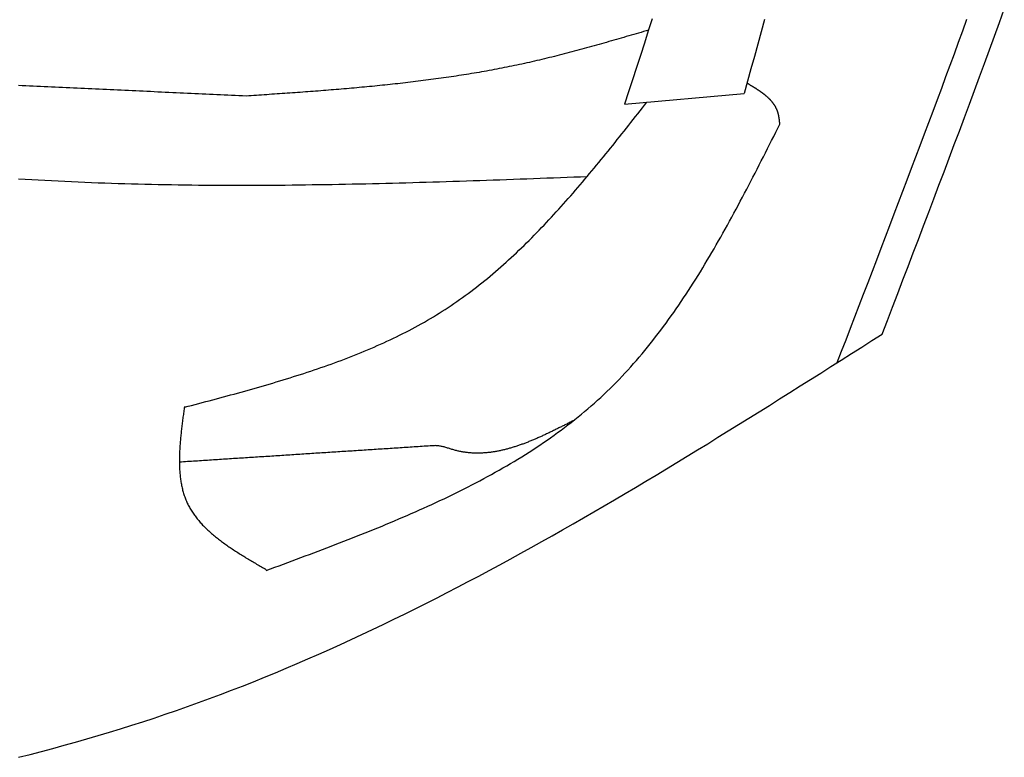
# Model space of a CAD drawing. Extents: x 715 to 7297, y 67 to 5910.
# Tile 77 of 90: x 5429 to 5723, y 3440 to 3660. Entities that reach past the tile are written whole.
import ezdxf

# ---------------------------------------------------------------- set-up
doc = ezdxf.new("R2010")
doc.units = 0
doc.layers.add('CAR', color=10, linetype='CONTINUOUS')

msp = doc.modelspace()

# ---------------------------------------------------------------- linework, layer by layer
at = {"layer": 'CAR'}
msp.add_line((5609.856, 3635.156), (5645.578, 3638.317), dxfattribs=at)
for points in [[(5686.74, 3566.55, 0), (5688.29, 3570.59, 0), (5689.83, 3574.62, 0), (5691.38, 3578.66, 0), (5692.92, 3582.69, 0), (5694.47, 3586.73, 0), (5696.01, 3590.77, 0), (5697.55, 3594.8, 0), (5699.09, 3598.84, 0), (5700.62, 3602.88, 0), (5702.16, 3606.91, 0), (5703.69, 3610.95, 0), (5705.21, 3614.99, 0), (5706.74, 3619.03, 0), (5708.26, 3623.07, 0), (5709.77, 3627.11, 0), (5711.28, 3631.16, 0), (5712.79, 3635.2, 0), (5714.29, 3639.24, 0), (5715.79, 3643.29, 0), (5717.28, 3647.34, 0), (5718.77, 3651.38, 0), (5720.24, 3655.43, 0), (5721.72, 3659.48, 0), (5723.18, 3663.53, 0)], [(5618.11, 3660.64, 0), (5616.93, 3657, 0), (5615.76, 3653.36, 0), (5614.58, 3649.72, 0), (5613.4, 3646.08, 0), (5612.22, 3642.44, 0), (5611.04, 3638.8, 0), (5609.86, 3635.16, 0)], [(5651.59, 3660.44, 0), (5650.59, 3656.75, 0), (5649.59, 3653.06, 0), (5648.59, 3649.38, 0), (5647.59, 3645.69, 0), (5646.58, 3642, 0), (5645.58, 3638.32, 0)], [(5673.32, 3558.03, 0), (5674.63, 3561.44, 0), (5675.95, 3564.85, 0), (5677.26, 3568.26, 0), (5678.57, 3571.68, 0), (5679.89, 3575.09, 0), (5681.2, 3578.5, 0), (5682.51, 3581.91, 0), (5683.82, 3585.32, 0), (5685.13, 3588.73, 0), (5686.43, 3592.14, 0), (5687.74, 3595.55, 0), (5689.04, 3598.96, 0), (5690.35, 3602.38, 0), (5691.64, 3605.79, 0), (5692.94, 3609.2, 0), (5694.24, 3612.62, 0), (5695.53, 3616.03, 0), (5696.82, 3619.45, 0), (5698.11, 3622.86, 0), (5699.39, 3626.28, 0), (5700.67, 3629.7, 0), (5701.95, 3633.11, 0), (5703.22, 3636.53, 0), (5704.49, 3639.95, 0), (5705.76, 3643.37, 0), (5707.02, 3646.79, 0), (5708.28, 3650.21, 0), (5709.54, 3653.63, 0), (5710.79, 3657.06, 0), (5712.03, 3660.48, 0)], [(5617.01, 3657.24, 0), (5616.27, 3657.02, 0), (5615.53, 3656.8, 0), (5614.8, 3656.59, 0), (5614.06, 3656.37, 0), (5613.32, 3656.16, 0), (5612.58, 3655.94, 0), (5611.84, 3655.73, 0), (5611.11, 3655.51, 0), (5610.37, 3655.3, 0), (5609.63, 3655.08, 0), (5608.89, 3654.87, 0), (5608.15, 3654.66, 0), (5607.42, 3654.44, 0), (5606.68, 3654.23, 0), (5605.94, 3654.02, 0), (5605.2, 3653.81, 0), (5604.46, 3653.6, 0), (5603.72, 3653.39, 0), (5602.98, 3653.18, 0), (5602.25, 3652.97, 0), (5601.51, 3652.76, 0), (5600.77, 3652.56, 0), (5600.03, 3652.35, 0), (5599.29, 3652.15, 0), (5598.55, 3651.94, 0), (5597.81, 3651.74, 0), (5597.07, 3651.54, 0), (5596.33, 3651.34, 0), (5595.59, 3651.14, 0), (5594.84, 3650.94, 0), (5594.1, 3650.75, 0), (5593.36, 3650.55, 0), (5592.62, 3650.36, 0), (5591.88, 3650.16, 0), (5591.14, 3649.97, 0), (5590.39, 3649.78, 0), (5589.65, 3649.59, 0), (5588.91, 3649.41, 0), (5588.16, 3649.22, 0), (5587.42, 3649.04, 0), (5586.68, 3648.85, 0), (5585.93, 3648.67, 0), (5585.19, 3648.5, 0), (5584.44, 3648.32, 0), (5583.7, 3648.14, 0), (5582.95, 3647.97, 0), (5582.2, 3647.8, 0), (5581.46, 3647.63, 0), (5580.71, 3647.46, 0), (5579.96, 3647.3, 0), (5579.22, 3647.13, 0), (5578.47, 3646.97, 0), (5577.72, 3646.81, 0), (5576.97, 3646.66, 0), (5576.22, 3646.5, 0), (5575.47, 3646.35, 0), (5574.72, 3646.2, 0), (5573.97, 3646.05, 0), (5573.22, 3645.9, 0), (5572.47, 3645.75, 0), (5571.72, 3645.61, 0), (5570.97, 3645.47, 0), (5570.21, 3645.33, 0), (5569.46, 3645.19, 0), (5568.71, 3645.05, 0), (5567.96, 3644.92, 0), (5567.2, 3644.78, 0), (5566.45, 3644.65, 0), (5565.69, 3644.52, 0), (5564.94, 3644.4, 0), (5564.18, 3644.27, 0), (5563.43, 3644.15, 0), (5562.67, 3644.02, 0), (5561.92, 3643.9, 0), (5561.16, 3643.78, 0), (5560.41, 3643.67, 0), (5559.65, 3643.55, 0), (5558.89, 3643.43, 0), (5558.13, 3643.32, 0), (5557.38, 3643.21, 0), (5556.62, 3643.1, 0), (5555.86, 3642.99, 0), (5555.1, 3642.88, 0), (5554.34, 3642.78, 0), (5553.59, 3642.67, 0), (5552.83, 3642.57, 0), (5552.07, 3642.47, 0), (5551.31, 3642.37, 0), (5550.55, 3642.27, 0), (5549.79, 3642.17, 0), (5549.03, 3642.08, 0), (5548.26, 3641.98, 0), (5547.5, 3641.89, 0), (5546.74, 3641.8, 0), (5545.98, 3641.7, 0), (5545.22, 3641.61, 0), (5544.46, 3641.53, 0), (5543.7, 3641.44, 0), (5542.93, 3641.35, 0), (5542.17, 3641.27, 0), (5541.41, 3641.18, 0), (5540.64, 3641.1, 0), (5539.88, 3641.02, 0), (5539.12, 3640.94, 0), (5538.35, 3640.86, 0), (5537.59, 3640.78, 0), (5536.83, 3640.7, 0), (5536.06, 3640.62, 0), (5535.3, 3640.55, 0), (5534.53, 3640.47, 0), (5533.77, 3640.4, 0), (5533, 3640.33, 0), (5532.24, 3640.25, 0), (5531.47, 3640.18, 0), (5530.71, 3640.11, 0), (5529.94, 3640.04, 0), (5529.18, 3639.97, 0), (5528.41, 3639.9, 0), (5527.64, 3639.84, 0), (5526.88, 3639.77, 0), (5526.11, 3639.71, 0), (5525.34, 3639.64, 0), (5524.58, 3639.58, 0), (5523.81, 3639.51, 0), (5523.04, 3639.45, 0), (5522.28, 3639.39, 0), (5521.51, 3639.33, 0), (5520.74, 3639.26, 0), (5519.97, 3639.2, 0), (5519.21, 3639.14, 0), (5518.44, 3639.08, 0), (5517.67, 3639.03, 0), (5516.9, 3638.97, 0), (5516.14, 3638.91, 0), (5515.37, 3638.85, 0), (5514.6, 3638.8, 0), (5513.83, 3638.74, 0), (5513.06, 3638.68, 0), (5512.3, 3638.63, 0), (5511.53, 3638.57, 0), (5510.76, 3638.52, 0), (5509.99, 3638.46, 0), (5509.22, 3638.41, 0), (5508.45, 3638.35, 0), (5507.68, 3638.3, 0), (5506.92, 3638.25, 0), (5506.15, 3638.19, 0), (5505.38, 3638.14, 0), (5504.61, 3638.09, 0), (5503.84, 3638.04, 0), (5503.07, 3637.98, 0), (5502.3, 3637.93, 0), (5501.53, 3637.88, 0), (5500.76, 3637.83, 0), (5500, 3637.78, 0), (5499.23, 3637.72, 0), (5498.46, 3637.67, 0), (5497.69, 3637.62, 0), (5496.92, 3637.57, 0)], [(5496.92, 3637.57, 0), (5495.82, 3637.62, 0), (5494.73, 3637.67, 0), (5493.63, 3637.72, 0), (5492.54, 3637.77, 0), (5491.44, 3637.82, 0), (5490.35, 3637.87, 0), (5489.25, 3637.92, 0), (5488.15, 3637.97, 0), (5487.06, 3638.02, 0), (5485.96, 3638.08, 0), (5484.87, 3638.13, 0), (5483.77, 3638.18, 0), (5482.68, 3638.23, 0), (5481.58, 3638.28, 0), (5480.48, 3638.33, 0), (5479.39, 3638.38, 0), (5478.29, 3638.43, 0), (5477.2, 3638.48, 0), (5476.1, 3638.53, 0), (5475.01, 3638.58, 0), (5473.91, 3638.63, 0), (5472.82, 3638.68, 0), (5471.72, 3638.73, 0), (5470.62, 3638.78, 0), (5469.53, 3638.83, 0), (5468.43, 3638.89, 0), (5467.34, 3638.94, 0), (5466.24, 3638.99, 0), (5465.15, 3639.04, 0), (5464.05, 3639.09, 0), (5462.96, 3639.14, 0), (5461.86, 3639.19, 0), (5460.76, 3639.24, 0), (5459.67, 3639.29, 0), (5458.57, 3639.34, 0), (5457.48, 3639.39, 0), (5456.38, 3639.44, 0), (5455.29, 3639.49, 0), (5454.19, 3639.54, 0), (5453.09, 3639.59, 0), (5452, 3639.64, 0), (5450.9, 3639.7, 0), (5449.81, 3639.75, 0), (5448.71, 3639.8, 0), (5447.62, 3639.85, 0), (5446.52, 3639.9, 0), (5445.43, 3639.95, 0), (5444.33, 3640, 0), (5443.23, 3640.05, 0), (5442.14, 3640.1, 0), (5441.04, 3640.15, 0), (5439.95, 3640.2, 0), (5438.85, 3640.25, 0), (5437.76, 3640.3, 0), (5436.66, 3640.35, 0), (5435.57, 3640.4, 0), (5434.47, 3640.45, 0), (5433.37, 3640.5, 0), (5432.28, 3640.56, 0), (5431.18, 3640.61, 0), (5430.09, 3640.66, 0), (5428.99, 3640.71, 0)], [(5656.21, 3629.2, 0), (5656.2, 3629.3, 0), (5656.18, 3629.4, 0), (5656.17, 3629.51, 0), (5656.16, 3629.61, 0), (5656.15, 3629.72, 0), (5656.14, 3629.82, 0), (5656.13, 3629.92, 0), (5656.11, 3630.03, 0), (5656.1, 3630.13, 0), (5656.09, 3630.24, 0), (5656.08, 3630.34, 0), (5656.06, 3630.44, 0), (5656.05, 3630.54, 0), (5656.03, 3630.65, 0), (5656.02, 3630.75, 0), (5656, 3630.85, 0), (5655.99, 3630.95, 0), (5655.97, 3631.06, 0), (5655.96, 3631.16, 0), (5655.94, 3631.26, 0), (5655.92, 3631.36, 0), (5655.91, 3631.46, 0), (5655.89, 3631.56, 0), (5655.87, 3631.66, 0), (5655.85, 3631.76, 0), (5655.83, 3631.86, 0), (5655.81, 3631.96, 0), (5655.78, 3632.06, 0), (5655.76, 3632.15, 0), (5655.74, 3632.25, 0), (5655.71, 3632.35, 0), (5655.69, 3632.45, 0), (5655.66, 3632.54, 0), (5655.63, 3632.64, 0), (5655.6, 3632.73, 0), (5655.57, 3632.83, 0), (5655.54, 3632.92, 0), (5655.51, 3633.01, 0), (5655.48, 3633.11, 0), (5655.45, 3633.2, 0), (5655.41, 3633.29, 0), (5655.37, 3633.38, 0), (5655.34, 3633.47, 0), (5655.3, 3633.56, 0), (5655.26, 3633.65, 0), (5655.22, 3633.74, 0), (5655.18, 3633.83, 0), (5655.14, 3633.91, 0), (5655.1, 3634, 0), (5655.05, 3634.09, 0), (5655.01, 3634.17, 0), (5654.96, 3634.26, 0), (5654.92, 3634.34, 0), (5654.87, 3634.43, 0), (5654.82, 3634.51, 0), (5654.77, 3634.6, 0), (5654.72, 3634.68, 0), (5654.67, 3634.76, 0), (5654.62, 3634.84, 0), (5654.56, 3634.92, 0), (5654.51, 3635, 0), (5654.45, 3635.09, 0), (5654.4, 3635.17, 0), (5654.34, 3635.25, 0), (5654.29, 3635.32, 0), (5654.23, 3635.4, 0), (5654.17, 3635.48, 0), (5654.11, 3635.56, 0), (5654.05, 3635.64, 0), (5653.99, 3635.71, 0), (5653.92, 3635.79, 0), (5653.86, 3635.87, 0), (5653.8, 3635.94, 0), (5653.73, 3636.02, 0), (5653.67, 3636.09, 0), (5653.6, 3636.17, 0), (5653.54, 3636.24, 0), (5653.47, 3636.31, 0), (5653.4, 3636.39, 0), (5653.33, 3636.46, 0), (5653.26, 3636.53, 0), (5653.19, 3636.6, 0), (5653.12, 3636.68, 0), (5653.05, 3636.75, 0), (5652.98, 3636.82, 0), (5652.9, 3636.89, 0), (5652.83, 3636.96, 0), (5652.76, 3637.03, 0), (5652.68, 3637.1, 0), (5652.61, 3637.17, 0), (5652.53, 3637.24, 0), (5652.45, 3637.31, 0), (5652.38, 3637.37, 0), (5652.3, 3637.44, 0), (5652.22, 3637.51, 0), (5652.14, 3637.58, 0), (5652.06, 3637.64, 0), (5651.98, 3637.71, 0), (5651.9, 3637.78, 0), (5651.82, 3637.84, 0), (5651.74, 3637.91, 0), (5651.66, 3637.97, 0), (5651.57, 3638.04, 0), (5651.49, 3638.1, 0), (5651.41, 3638.17, 0), (5651.32, 3638.23, 0), (5651.24, 3638.3, 0), (5651.15, 3638.36, 0), (5651.07, 3638.43, 0), (5650.98, 3638.49, 0), (5650.9, 3638.55, 0), (5650.81, 3638.62, 0), (5650.72, 3638.68, 0), (5650.64, 3638.74, 0), (5650.55, 3638.8, 0), (5650.46, 3638.87, 0), (5650.37, 3638.93, 0), (5650.28, 3638.99, 0), (5650.19, 3639.05, 0), (5650.1, 3639.11, 0), (5650.01, 3639.17, 0), (5649.92, 3639.23, 0), (5649.83, 3639.29, 0), (5649.74, 3639.36, 0), (5649.65, 3639.42, 0), (5649.56, 3639.48, 0), (5649.46, 3639.54, 0), (5649.37, 3639.6, 0), (5649.28, 3639.66, 0), (5649.19, 3639.72, 0), (5649.09, 3639.78, 0), (5649, 3639.83, 0), (5648.91, 3639.89, 0), (5648.81, 3639.95, 0), (5648.72, 3640.01, 0), (5648.63, 3640.07, 0), (5648.53, 3640.13, 0), (5648.44, 3640.19, 0), (5648.34, 3640.25, 0), (5648.25, 3640.31, 0), (5648.15, 3640.36, 0), (5648.06, 3640.42, 0), (5647.96, 3640.48, 0), (5647.86, 3640.54, 0), (5647.77, 3640.6, 0), (5647.67, 3640.66, 0), (5647.58, 3640.71, 0), (5647.48, 3640.77, 0), (5647.39, 3640.83, 0), (5647.29, 3640.89, 0), (5647.19, 3640.94, 0), (5647.1, 3641, 0), (5647, 3641.06, 0), (5646.9, 3641.12, 0), (5646.81, 3641.18, 0), (5646.71, 3641.23, 0), (5646.61, 3641.29, 0), (5646.52, 3641.35, 0), (5646.42, 3641.41, 0)], [(5478.53, 3544.7, 0), (5479.59, 3544.98, 0), (5480.65, 3545.26, 0), (5481.71, 3545.54, 0), (5482.77, 3545.82, 0), (5483.83, 3546.1, 0), (5484.89, 3546.38, 0), (5485.95, 3546.66, 0), (5487, 3546.94, 0), (5488.06, 3547.22, 0), (5489.12, 3547.51, 0), (5490.18, 3547.79, 0), (5491.23, 3548.08, 0), (5492.29, 3548.37, 0), (5493.34, 3548.65, 0), (5494.39, 3548.94, 0), (5495.45, 3549.23, 0), (5496.5, 3549.53, 0), (5497.55, 3549.82, 0), (5498.6, 3550.11, 0), (5499.65, 3550.41, 0), (5500.69, 3550.71, 0), (5501.74, 3551.01, 0), (5502.78, 3551.32, 0), (5503.83, 3551.62, 0), (5504.87, 3551.93, 0), (5505.91, 3552.24, 0), (5506.94, 3552.55, 0), (5507.98, 3552.87, 0), (5509.02, 3553.18, 0), (5510.05, 3553.5, 0), (5511.08, 3553.83, 0), (5512.11, 3554.15, 0), (5513.14, 3554.48, 0), (5514.16, 3554.81, 0), (5515.19, 3555.15, 0), (5516.21, 3555.49, 0), (5517.23, 3555.83, 0), (5518.24, 3556.17, 0), (5519.26, 3556.52, 0), (5520.27, 3556.88, 0), (5521.28, 3557.23, 0), (5522.29, 3557.59, 0), (5523.29, 3557.96, 0), (5524.29, 3558.32, 0), (5525.29, 3558.7, 0), (5526.29, 3559.07, 0), (5527.28, 3559.45, 0), (5528.27, 3559.84, 0), (5529.26, 3560.23, 0), (5530.24, 3560.62, 0), (5531.22, 3561.02, 0), (5532.2, 3561.43, 0), (5533.18, 3561.84, 0), (5534.15, 3562.25, 0), (5535.12, 3562.67, 0), (5536.08, 3563.09, 0), (5537.05, 3563.52, 0), (5538, 3563.96, 0), (5538.96, 3564.4, 0), (5539.91, 3564.84, 0), (5540.86, 3565.29, 0), (5541.8, 3565.75, 0), (5542.74, 3566.21, 0), (5543.68, 3566.68, 0), (5544.61, 3567.15, 0), (5545.54, 3567.64, 0), (5546.46, 3568.12, 0), (5547.38, 3568.62, 0), (5548.3, 3569.11, 0), (5549.21, 3569.62, 0), (5550.12, 3570.13, 0), (5551.02, 3570.65, 0), (5551.92, 3571.18, 0), (5552.81, 3571.71, 0), (5553.7, 3572.25, 0), (5554.58, 3572.8, 0), (5555.46, 3573.35, 0), (5556.34, 3573.91, 0), (5557.21, 3574.48, 0), (5558.08, 3575.06, 0), (5558.94, 3575.64, 0), (5559.79, 3576.23, 0), (5560.65, 3576.83, 0), (5561.49, 3577.43, 0), (5562.34, 3578.04, 0), (5563.18, 3578.66, 0), (5564.01, 3579.28, 0), (5564.84, 3579.91, 0), (5565.67, 3580.55, 0), (5566.49, 3581.19, 0), (5567.3, 3581.84, 0), (5568.12, 3582.5, 0), (5568.93, 3583.16, 0), (5569.73, 3583.83, 0), (5570.53, 3584.5, 0), (5571.33, 3585.18, 0), (5572.13, 3585.87, 0), (5572.92, 3586.56, 0), (5573.7, 3587.26, 0), (5574.49, 3587.96, 0), (5575.27, 3588.66, 0), (5576.04, 3589.38, 0), (5576.82, 3590.1, 0), (5577.59, 3590.82, 0), (5578.35, 3591.55, 0), (5579.11, 3592.28, 0), (5579.87, 3593.02, 0), (5580.63, 3593.76, 0), (5581.39, 3594.51, 0), (5582.14, 3595.26, 0), (5582.88, 3596.01, 0), (5583.63, 3596.77, 0), (5584.37, 3597.54, 0), (5585.11, 3598.31, 0), (5585.85, 3599.08, 0), (5586.58, 3599.86, 0), (5587.31, 3600.64, 0), (5588.04, 3601.42, 0), (5588.77, 3602.21, 0), (5589.49, 3603, 0), (5590.22, 3603.8, 0), (5590.94, 3604.59, 0), (5591.65, 3605.4, 0), (5592.37, 3606.2, 0), (5593.08, 3607.01, 0), (5593.8, 3607.82, 0), (5594.5, 3608.64, 0), (5595.21, 3609.45, 0), (5595.92, 3610.28, 0), (5596.62, 3611.1, 0), (5597.32, 3611.92, 0), (5598.02, 3612.75, 0), (5598.72, 3613.58, 0), (5599.42, 3614.42, 0), (5600.12, 3615.25, 0), (5600.81, 3616.09, 0), (5601.5, 3616.93, 0), (5602.2, 3617.77, 0), (5602.89, 3618.61, 0), (5603.58, 3619.46, 0), (5604.26, 3620.31, 0), (5604.95, 3621.16, 0), (5605.64, 3622.01, 0), (5606.32, 3622.86, 0), (5607.01, 3623.71, 0), (5607.69, 3624.56, 0), (5608.37, 3625.42, 0), (5609.06, 3626.28, 0), (5609.74, 3627.13, 0), (5610.42, 3627.99, 0), (5611.1, 3628.85, 0), (5611.78, 3629.71, 0), (5612.46, 3630.57, 0), (5613.14, 3631.43, 0), (5613.81, 3632.3, 0), (5614.49, 3633.16, 0), (5615.17, 3634.02, 0), (5615.85, 3634.88, 0), (5616.53, 3635.75, 0)], [(5502.93, 3495.98, 0), (5504.22, 3496.46, 0), (5505.51, 3496.94, 0), (5506.8, 3497.42, 0), (5508.1, 3497.9, 0), (5509.39, 3498.38, 0), (5510.68, 3498.86, 0), (5511.97, 3499.34, 0), (5513.26, 3499.82, 0), (5514.55, 3500.31, 0), (5515.83, 3500.79, 0), (5517.12, 3501.27, 0), (5518.41, 3501.76, 0), (5519.69, 3502.25, 0), (5520.97, 3502.73, 0), (5522.26, 3503.22, 0), (5523.54, 3503.72, 0), (5524.82, 3504.21, 0), (5526.09, 3504.7, 0), (5527.37, 3505.2, 0), (5528.64, 3505.7, 0), (5529.91, 3506.2, 0), (5531.18, 3506.71, 0), (5532.45, 3507.21, 0), (5533.72, 3507.72, 0), (5534.98, 3508.23, 0), (5536.24, 3508.74, 0), (5537.5, 3509.26, 0), (5538.75, 3509.78, 0), (5540, 3510.3, 0), (5541.25, 3510.83, 0), (5542.5, 3511.36, 0), (5543.74, 3511.89, 0), (5544.98, 3512.42, 0), (5546.22, 3512.96, 0), (5547.46, 3513.5, 0), (5548.69, 3514.05, 0), (5549.91, 3514.6, 0), (5551.14, 3515.15, 0), (5552.36, 3515.71, 0), (5553.57, 3516.27, 0), (5554.78, 3516.84, 0), (5555.99, 3517.41, 0), (5557.2, 3517.99, 0), (5558.4, 3518.57, 0), (5559.59, 3519.15, 0), (5560.78, 3519.74, 0), (5561.97, 3520.34, 0), (5563.15, 3520.94, 0), (5564.33, 3521.54, 0), (5565.5, 3522.15, 0), (5566.67, 3522.77, 0), (5567.83, 3523.39, 0), (5568.99, 3524.01, 0), (5570.14, 3524.65, 0), (5571.28, 3525.28, 0), (5572.43, 3525.93, 0), (5573.56, 3526.58, 0), (5574.69, 3527.23, 0), (5575.82, 3527.89, 0), (5576.94, 3528.56, 0), (5578.05, 3529.24, 0), (5579.16, 3529.92, 0), (5580.26, 3530.61, 0), (5581.35, 3531.3, 0), (5582.44, 3532, 0), (5583.52, 3532.71, 0), (5584.6, 3533.43, 0), (5585.67, 3534.15, 0), (5586.73, 3534.88, 0), (5587.78, 3535.62, 0), (5588.83, 3536.36, 0), (5589.87, 3537.12, 0), (5590.91, 3537.88, 0), (5591.94, 3538.64, 0), (5592.96, 3539.42, 0), (5593.97, 3540.2, 0), (5594.98, 3541, 0), (5595.97, 3541.8, 0), (5596.97, 3542.61, 0), (5597.95, 3543.42, 0), (5598.92, 3544.25, 0), (5599.89, 3545.08, 0), (5600.85, 3545.93, 0), (5601.8, 3546.78, 0), (5602.74, 3547.64, 0), (5603.68, 3548.51, 0), (5604.6, 3549.39, 0), (5605.52, 3550.28, 0), (5606.43, 3551.18, 0), (5607.33, 3552.09, 0), (5608.22, 3553, 0), (5609.11, 3553.93, 0), (5609.98, 3554.86, 0), (5610.85, 3555.8, 0), (5611.71, 3556.75, 0), (5612.56, 3557.71, 0), (5613.41, 3558.68, 0), (5614.25, 3559.65, 0), (5615.08, 3560.64, 0), (5615.9, 3561.63, 0), (5616.72, 3562.63, 0), (5617.53, 3563.63, 0), (5618.34, 3564.65, 0), (5619.13, 3565.67, 0), (5619.92, 3566.69, 0), (5620.71, 3567.73, 0), (5621.48, 3568.77, 0), (5622.26, 3569.82, 0), (5623.02, 3570.87, 0), (5623.78, 3571.94, 0), (5624.53, 3573, 0), (5625.28, 3574.08, 0), (5626.02, 3575.16, 0), (5626.76, 3576.24, 0), (5627.49, 3577.34, 0), (5628.22, 3578.43, 0), (5628.94, 3579.54, 0), (5629.66, 3580.65, 0), (5630.37, 3581.76, 0), (5631.08, 3582.88, 0), (5631.78, 3584, 0), (5632.48, 3585.13, 0), (5633.17, 3586.27, 0), (5633.86, 3587.41, 0), (5634.54, 3588.55, 0), (5635.22, 3589.7, 0), (5635.9, 3590.85, 0), (5636.57, 3592.01, 0), (5637.24, 3593.17, 0), (5637.91, 3594.33, 0), (5638.57, 3595.5, 0), (5639.23, 3596.67, 0), (5639.89, 3597.84, 0), (5640.54, 3599.02, 0), (5641.19, 3600.2, 0), (5641.84, 3601.39, 0), (5642.48, 3602.58, 0), (5643.12, 3603.77, 0), (5643.76, 3604.96, 0), (5644.4, 3606.16, 0), (5645.03, 3607.35, 0), (5645.67, 3608.55, 0), (5646.3, 3609.76, 0), (5646.93, 3610.96, 0), (5647.55, 3612.17, 0), (5648.18, 3613.38, 0), (5648.8, 3614.59, 0), (5649.42, 3615.8, 0), (5650.04, 3617.01, 0), (5650.66, 3618.23, 0), (5651.28, 3619.44, 0), (5651.9, 3620.66, 0), (5652.52, 3621.88, 0), (5653.13, 3623.1, 0), (5653.75, 3624.32, 0), (5654.36, 3625.53, 0), (5654.98, 3626.75, 0), (5655.59, 3627.98, 0), (5656.21, 3629.2, 0)], [(5428.97, 3612.91, 0), (5430.95, 3612.79, 0), (5432.94, 3612.67, 0), (5434.92, 3612.55, 0), (5436.9, 3612.44, 0), (5438.89, 3612.33, 0), (5440.88, 3612.23, 0), (5442.86, 3612.13, 0), (5444.85, 3612.04, 0), (5446.83, 3611.95, 0), (5448.82, 3611.86, 0), (5450.81, 3611.78, 0), (5452.8, 3611.71, 0), (5454.79, 3611.64, 0), (5456.78, 3611.57, 0), (5458.76, 3611.5, 0), (5460.75, 3611.44, 0), (5462.75, 3611.39, 0), (5464.74, 3611.33, 0), (5466.73, 3611.29, 0), (5468.72, 3611.24, 0), (5470.71, 3611.2, 0), (5472.7, 3611.16, 0), (5474.7, 3611.13, 0), (5476.69, 3611.1, 0), (5478.68, 3611.07, 0), (5480.68, 3611.04, 0), (5482.67, 3611.02, 0), (5484.66, 3611.01, 0), (5486.66, 3610.99, 0), (5488.65, 3610.98, 0), (5490.65, 3610.97, 0), (5492.64, 3610.97, 0), (5494.64, 3610.97, 0), (5496.64, 3610.97, 0), (5498.63, 3610.97, 0), (5500.63, 3610.98, 0), (5502.63, 3610.99, 0), (5504.63, 3611, 0), (5506.62, 3611.01, 0), (5508.62, 3611.03, 0), (5510.62, 3611.05, 0), (5512.62, 3611.07, 0), (5514.62, 3611.1, 0), (5516.62, 3611.13, 0), (5518.62, 3611.16, 0), (5520.62, 3611.19, 0), (5522.62, 3611.22, 0), (5524.62, 3611.26, 0), (5526.62, 3611.3, 0), (5528.62, 3611.34, 0), (5530.62, 3611.38, 0), (5532.62, 3611.42, 0), (5534.62, 3611.47, 0), (5536.62, 3611.52, 0), (5538.62, 3611.56, 0), (5540.62, 3611.62, 0), (5542.63, 3611.67, 0), (5544.63, 3611.72, 0), (5546.63, 3611.78, 0), (5548.63, 3611.84, 0), (5550.63, 3611.89, 0), (5552.64, 3611.96, 0), (5554.64, 3612.02, 0), (5556.64, 3612.08, 0), (5558.65, 3612.14, 0), (5560.65, 3612.21, 0), (5562.65, 3612.27, 0), (5564.65, 3612.34, 0), (5566.66, 3612.41, 0), (5568.66, 3612.48, 0), (5570.67, 3612.55, 0), (5572.67, 3612.62, 0), (5574.67, 3612.69, 0), (5576.68, 3612.76, 0), (5578.68, 3612.83, 0), (5580.68, 3612.91, 0), (5582.69, 3612.98, 0), (5584.69, 3613.05, 0), (5586.7, 3613.13, 0), (5588.7, 3613.2, 0), (5590.7, 3613.28, 0), (5592.71, 3613.35, 0), (5594.71, 3613.43, 0), (5596.72, 3613.51, 0), (5598.72, 3613.58, 0)], [(5429.04, 3440.23, 0), (5432.44, 3441.09, 0), (5435.84, 3441.98, 0), (5439.24, 3442.88, 0), (5442.62, 3443.81, 0), (5446, 3444.75, 0), (5449.38, 3445.72, 0), (5452.74, 3446.7, 0), (5456.11, 3447.71, 0), (5459.46, 3448.74, 0), (5462.81, 3449.78, 0), (5466.15, 3450.86, 0), (5469.48, 3451.95, 0), (5472.8, 3453.06, 0), (5476.12, 3454.2, 0), (5479.43, 3455.36, 0), (5482.74, 3456.54, 0), (5486.03, 3457.75, 0), (5489.32, 3458.98, 0), (5492.6, 3460.23, 0), (5495.88, 3461.5, 0), (5499.15, 3462.79, 0), (5502.41, 3464.11, 0), (5505.66, 3465.44, 0), (5508.91, 3466.8, 0), (5512.15, 3468.18, 0), (5515.38, 3469.57, 0), (5518.61, 3470.99, 0), (5521.83, 3472.42, 0), (5525.05, 3473.88, 0), (5528.26, 3475.35, 0), (5531.46, 3476.84, 0), (5534.66, 3478.35, 0), (5537.85, 3479.87, 0), (5541.04, 3481.42, 0), (5544.22, 3482.98, 0), (5547.4, 3484.55, 0), (5550.57, 3486.14, 0), (5553.73, 3487.75, 0), (5556.9, 3489.37, 0), (5560.05, 3491.01, 0), (5563.2, 3492.66, 0), (5566.35, 3494.32, 0), (5569.49, 3496, 0), (5572.63, 3497.7, 0), (5575.77, 3499.4, 0), (5578.9, 3501.12, 0), (5582.02, 3502.85, 0), (5585.15, 3504.6, 0), (5588.26, 3506.35, 0), (5591.38, 3508.12, 0), (5594.49, 3509.89, 0), (5597.6, 3511.68, 0), (5600.7, 3513.48, 0), (5603.8, 3515.29, 0), (5606.9, 3517.1, 0), (5610, 3518.93, 0), (5613.09, 3520.77, 0), (5616.18, 3522.61, 0), (5619.27, 3524.46, 0), (5622.35, 3526.32, 0), (5625.43, 3528.19, 0), (5628.51, 3530.06, 0), (5631.59, 3531.95, 0), (5634.66, 3533.83, 0), (5637.74, 3535.73, 0), (5640.81, 3537.63, 0), (5643.88, 3539.53, 0), (5646.95, 3541.44, 0), (5650.01, 3543.35, 0), (5653.08, 3545.27, 0), (5656.14, 3547.19, 0), (5659.21, 3549.12, 0), (5662.27, 3551.05, 0), (5665.33, 3552.98, 0), (5668.39, 3554.91, 0), (5671.45, 3556.85, 0), (5674.51, 3558.79, 0), (5677.57, 3560.73, 0), (5680.63, 3562.67, 0), (5683.68, 3564.61, 0), (5686.74, 3566.55, 0)], [(5478.53, 3544.97, 0), (5478.48, 3544.56, 0), (5478.42, 3544.15, 0), (5478.36, 3543.75, 0), (5478.31, 3543.34, 0), (5478.25, 3542.93, 0), (5478.2, 3542.53, 0), (5478.14, 3542.12, 0), (5478.09, 3541.71, 0), (5478.03, 3541.31, 0), (5477.98, 3540.9, 0), (5477.93, 3540.49, 0), (5477.88, 3540.09, 0), (5477.83, 3539.68, 0), (5477.78, 3539.28, 0), (5477.73, 3538.88, 0), (5477.68, 3538.47, 0), (5477.63, 3538.07, 0), (5477.59, 3537.67, 0), (5477.54, 3537.27, 0), (5477.5, 3536.87, 0), (5477.46, 3536.47, 0), (5477.42, 3536.07, 0), (5477.38, 3535.67, 0), (5477.34, 3535.27, 0), (5477.31, 3534.87, 0), (5477.27, 3534.47, 0), (5477.24, 3534.08, 0), (5477.21, 3533.68, 0), (5477.18, 3533.29, 0), (5477.15, 3532.9, 0), (5477.13, 3532.5, 0), (5477.11, 3532.11, 0), (5477.09, 3531.72, 0), (5477.07, 3531.33, 0), (5477.05, 3530.95, 0), (5477.04, 3530.56, 0), (5477.03, 3530.17, 0), (5477.02, 3529.79, 0), (5477.01, 3529.41, 0), (5477.01, 3529.03, 0), (5477.01, 3528.64, 0), (5477.01, 3528.27, 0), (5477.02, 3527.89, 0), (5477.03, 3527.51, 0), (5477.04, 3527.14, 0), (5477.05, 3526.76, 0), (5477.07, 3526.39, 0), (5477.09, 3526.02, 0), (5477.11, 3525.65, 0), (5477.14, 3525.29, 0), (5477.17, 3524.92, 0), (5477.2, 3524.56, 0), (5477.24, 3524.19, 0), (5477.28, 3523.83, 0), (5477.33, 3523.47, 0), (5477.38, 3523.12, 0), (5477.43, 3522.76, 0), (5477.48, 3522.41, 0), (5477.54, 3522.06, 0), (5477.61, 3521.71, 0), (5477.68, 3521.36, 0), (5477.75, 3521.02, 0), (5477.83, 3520.67, 0), (5477.91, 3520.33, 0), (5477.99, 3519.99, 0), (5478.08, 3519.65, 0), (5478.18, 3519.32, 0), (5478.27, 3518.99, 0), (5478.38, 3518.66, 0), (5478.49, 3518.33, 0), (5478.6, 3518, 0), (5478.72, 3517.68, 0), (5478.84, 3517.36, 0), (5478.97, 3517.04, 0), (5479.1, 3516.72, 0), (5479.24, 3516.41, 0), (5479.38, 3516.1, 0), (5479.53, 3515.79, 0), (5479.68, 3515.48, 0), (5479.84, 3515.18, 0), (5480, 3514.87, 0), (5480.17, 3514.57, 0), (5480.34, 3514.28, 0), (5480.52, 3513.98, 0), (5480.7, 3513.69, 0), (5480.89, 3513.4, 0), (5481.08, 3513.11, 0), (5481.28, 3512.83, 0), (5481.48, 3512.54, 0), (5481.68, 3512.26, 0), (5481.89, 3511.98, 0), (5482.11, 3511.7, 0), (5482.32, 3511.43, 0), (5482.55, 3511.16, 0), (5482.77, 3510.89, 0), (5483, 3510.62, 0), (5483.24, 3510.35, 0), (5483.48, 3510.08, 0), (5483.72, 3509.82, 0), (5483.96, 3509.56, 0), (5484.21, 3509.3, 0), (5484.47, 3509.04, 0), (5484.72, 3508.78, 0), (5484.98, 3508.53, 0), (5485.25, 3508.28, 0), (5485.52, 3508.02, 0), (5485.79, 3507.77, 0), (5486.06, 3507.53, 0), (5486.34, 3507.28, 0), (5486.62, 3507.03, 0), (5486.9, 3506.79, 0), (5487.19, 3506.55, 0), (5487.48, 3506.31, 0), (5487.77, 3506.07, 0), (5488.07, 3505.83, 0), (5488.37, 3505.59, 0), (5488.67, 3505.36, 0), (5488.97, 3505.12, 0), (5489.28, 3504.89, 0), (5489.59, 3504.66, 0), (5489.9, 3504.43, 0), (5490.21, 3504.2, 0), (5490.53, 3503.97, 0), (5490.84, 3503.74, 0), (5491.17, 3503.52, 0), (5491.49, 3503.29, 0), (5491.81, 3503.07, 0), (5492.14, 3502.85, 0), (5492.47, 3502.62, 0), (5492.8, 3502.4, 0), (5493.13, 3502.18, 0), (5493.47, 3501.96, 0), (5493.8, 3501.75, 0), (5494.14, 3501.53, 0), (5494.48, 3501.31, 0), (5494.82, 3501.09, 0), (5495.16, 3500.88, 0), (5495.5, 3500.66, 0), (5495.85, 3500.45, 0), (5496.2, 3500.24, 0), (5496.54, 3500.02, 0), (5496.89, 3499.81, 0), (5497.24, 3499.6, 0), (5497.59, 3499.39, 0), (5497.94, 3499.18, 0), (5498.3, 3498.97, 0), (5498.65, 3498.76, 0), (5499, 3498.55, 0), (5499.36, 3498.34, 0), (5499.71, 3498.13, 0), (5500.07, 3497.92, 0), (5500.42, 3497.71, 0), (5500.78, 3497.5, 0), (5501.14, 3497.29, 0), (5501.5, 3497.08, 0), (5501.85, 3496.88, 0), (5502.21, 3496.67, 0), (5502.57, 3496.46, 0), (5502.93, 3496.25, 0)], [(5594.68, 3540.76, 0), (5594.42, 3540.63, 0), (5594.16, 3540.5, 0), (5593.9, 3540.36, 0), (5593.64, 3540.23, 0), (5593.37, 3540.1, 0), (5593.11, 3539.96, 0), (5592.85, 3539.83, 0), (5592.59, 3539.7, 0), (5592.33, 3539.56, 0), (5592.06, 3539.43, 0), (5591.8, 3539.3, 0), (5591.54, 3539.17, 0), (5591.28, 3539.03, 0), (5591.02, 3538.9, 0), (5590.75, 3538.77, 0), (5590.49, 3538.64, 0), (5590.23, 3538.51, 0), (5589.97, 3538.38, 0), (5589.71, 3538.25, 0), (5589.44, 3538.12, 0), (5589.18, 3537.99, 0), (5588.92, 3537.86, 0), (5588.66, 3537.73, 0), (5588.4, 3537.61, 0), (5588.13, 3537.48, 0), (5587.87, 3537.35, 0), (5587.61, 3537.23, 0), (5587.35, 3537.1, 0), (5587.09, 3536.98, 0), (5586.83, 3536.85, 0), (5586.56, 3536.73, 0), (5586.3, 3536.61, 0), (5586.04, 3536.49, 0), (5585.78, 3536.36, 0), (5585.52, 3536.24, 0), (5585.25, 3536.12, 0), (5584.99, 3536.01, 0), (5584.73, 3535.89, 0), (5584.47, 3535.77, 0), (5584.21, 3535.65, 0), (5583.95, 3535.54, 0), (5583.68, 3535.42, 0), (5583.42, 3535.31, 0), (5583.16, 3535.2, 0), (5582.9, 3535.09, 0), (5582.64, 3534.98, 0), (5582.37, 3534.87, 0), (5582.11, 3534.76, 0), (5581.85, 3534.65, 0), (5581.59, 3534.54, 0), (5581.33, 3534.44, 0), (5581.07, 3534.33, 0), (5580.8, 3534.23, 0), (5580.54, 3534.13, 0), (5580.28, 3534.03, 0), (5580.02, 3533.93, 0), (5579.76, 3533.83, 0), (5579.5, 3533.73, 0), (5579.23, 3533.64, 0), (5578.97, 3533.54, 0), (5578.71, 3533.45, 0), (5578.45, 3533.36, 0), (5578.19, 3533.27, 0), (5577.93, 3533.18, 0), (5577.67, 3533.09, 0), (5577.4, 3533.01, 0), (5577.14, 3532.92, 0), (5576.88, 3532.84, 0), (5576.62, 3532.76, 0), (5576.36, 3532.68, 0), (5576.1, 3532.6, 0), (5575.83, 3532.52, 0), (5575.57, 3532.45, 0), (5575.31, 3532.37, 0), (5575.05, 3532.3, 0), (5574.79, 3532.23, 0), (5574.53, 3532.16, 0), (5574.27, 3532.1, 0), (5574, 3532.03, 0), (5573.74, 3531.97, 0), (5573.48, 3531.91, 0), (5573.22, 3531.85, 0), (5572.96, 3531.79, 0), (5572.7, 3531.73, 0), (5572.44, 3531.68, 0), (5572.18, 3531.63, 0), (5571.91, 3531.57, 0), (5571.65, 3531.53, 0), (5571.39, 3531.48, 0), (5571.13, 3531.43, 0), (5570.87, 3531.39, 0), (5570.61, 3531.35, 0), (5570.35, 3531.31, 0), (5570.09, 3531.28, 0), (5569.82, 3531.24, 0), (5569.56, 3531.21, 0), (5569.3, 3531.18, 0), (5569.04, 3531.15, 0), (5568.78, 3531.13, 0), (5568.52, 3531.1, 0), (5568.26, 3531.08, 0), (5568, 3531.06, 0), (5567.74, 3531.05, 0), (5567.48, 3531.03, 0), (5567.21, 3531.02, 0), (5566.95, 3531.01, 0), (5566.69, 3531, 0), (5566.43, 3531, 0), (5566.17, 3530.99, 0), (5565.91, 3530.99, 0), (5565.65, 3531, 0), (5565.39, 3531, 0), (5565.13, 3531.01, 0), (5564.87, 3531.02, 0), (5564.61, 3531.03, 0), (5564.34, 3531.04, 0), (5564.08, 3531.06, 0), (5563.82, 3531.08, 0), (5563.56, 3531.1, 0), (5563.3, 3531.13, 0), (5563.04, 3531.16, 0), (5562.78, 3531.19, 0), (5562.52, 3531.22, 0), (5562.26, 3531.26, 0), (5562, 3531.29, 0), (5561.74, 3531.34, 0), (5561.48, 3531.38, 0), (5561.22, 3531.43, 0), (5560.96, 3531.48, 0), (5560.7, 3531.53, 0), (5560.44, 3531.59, 0), (5560.18, 3531.64, 0), (5559.92, 3531.71, 0), (5559.66, 3531.77, 0), (5559.4, 3531.84, 0), (5559.13, 3531.91, 0), (5558.87, 3531.98, 0), (5558.61, 3532.06, 0), (5558.35, 3532.14, 0), (5558.09, 3532.22, 0), (5557.83, 3532.3, 0), (5557.57, 3532.38, 0), (5557.31, 3532.46, 0), (5557.05, 3532.54, 0), (5556.79, 3532.62, 0), (5556.53, 3532.69, 0), (5556.27, 3532.77, 0), (5556, 3532.84, 0), (5555.74, 3532.91, 0), (5555.48, 3532.97, 0), (5555.21, 3533.02, 0), (5554.95, 3533.08, 0), (5554.69, 3533.12, 0), (5554.42, 3533.16, 0), (5554.15, 3533.19, 0), (5553.89, 3533.22, 0), (5553.62, 3533.23, 0), (5553.35, 3533.24, 0), (5553.08, 3533.23, 0)], [(5553.08, 3533.23, 0), (5552.49, 3533.19, 0), (5551.89, 3533.15, 0), (5551.29, 3533.12, 0), (5550.69, 3533.08, 0), (5550.09, 3533.04, 0), (5549.49, 3533, 0), (5548.89, 3532.96, 0), (5548.29, 3532.92, 0), (5547.69, 3532.88, 0), (5547.09, 3532.84, 0), (5546.5, 3532.81, 0), (5545.9, 3532.77, 0), (5545.3, 3532.73, 0), (5544.7, 3532.69, 0), (5544.1, 3532.65, 0), (5543.5, 3532.61, 0), (5542.9, 3532.57, 0), (5542.3, 3532.53, 0), (5541.7, 3532.5, 0), (5541.1, 3532.46, 0), (5540.51, 3532.42, 0), (5539.91, 3532.38, 0), (5539.31, 3532.34, 0), (5538.71, 3532.3, 0), (5538.11, 3532.26, 0), (5537.51, 3532.22, 0), (5536.91, 3532.19, 0), (5536.31, 3532.15, 0), (5535.71, 3532.11, 0), (5535.11, 3532.07, 0), (5534.52, 3532.03, 0), (5533.92, 3531.99, 0), (5533.32, 3531.95, 0), (5532.72, 3531.91, 0), (5532.12, 3531.88, 0), (5531.52, 3531.84, 0), (5530.92, 3531.8, 0), (5530.32, 3531.76, 0), (5529.72, 3531.72, 0), (5529.12, 3531.68, 0), (5528.53, 3531.64, 0), (5527.93, 3531.6, 0), (5527.33, 3531.57, 0), (5526.73, 3531.53, 0), (5526.13, 3531.49, 0), (5525.53, 3531.45, 0), (5524.93, 3531.41, 0), (5524.33, 3531.37, 0), (5523.73, 3531.33, 0), (5523.13, 3531.29, 0), (5522.54, 3531.26, 0), (5521.94, 3531.22, 0), (5521.34, 3531.18, 0), (5520.74, 3531.14, 0), (5520.14, 3531.1, 0), (5519.54, 3531.06, 0), (5518.94, 3531.02, 0), (5518.34, 3530.98, 0), (5517.74, 3530.95, 0), (5517.14, 3530.91, 0), (5516.55, 3530.87, 0), (5515.95, 3530.83, 0), (5515.35, 3530.79, 0), (5514.75, 3530.75, 0), (5514.15, 3530.71, 0), (5513.55, 3530.67, 0), (5512.95, 3530.64, 0), (5512.35, 3530.6, 0), (5511.75, 3530.56, 0), (5511.15, 3530.52, 0), (5510.56, 3530.48, 0), (5509.96, 3530.44, 0), (5509.36, 3530.4, 0), (5508.76, 3530.36, 0), (5508.16, 3530.33, 0), (5507.56, 3530.29, 0), (5506.96, 3530.25, 0), (5506.36, 3530.21, 0), (5505.76, 3530.17, 0), (5505.16, 3530.13, 0), (5504.57, 3530.09, 0), (5503.97, 3530.05, 0), (5503.37, 3530.02, 0), (5502.77, 3529.98, 0), (5502.17, 3529.94, 0), (5501.57, 3529.9, 0), (5500.97, 3529.86, 0), (5500.37, 3529.82, 0), (5499.77, 3529.78, 0), (5499.17, 3529.74, 0), (5498.58, 3529.71, 0), (5497.98, 3529.67, 0), (5497.38, 3529.63, 0), (5496.78, 3529.59, 0), (5496.18, 3529.55, 0), (5495.58, 3529.51, 0), (5494.98, 3529.47, 0), (5494.38, 3529.43, 0), (5493.78, 3529.4, 0), (5493.19, 3529.36, 0), (5492.59, 3529.32, 0), (5491.99, 3529.28, 0), (5491.39, 3529.24, 0), (5490.79, 3529.2, 0), (5490.19, 3529.16, 0), (5489.59, 3529.12, 0), (5488.99, 3529.09, 0), (5488.39, 3529.05, 0), (5487.79, 3529.01, 0), (5487.2, 3528.97, 0), (5486.6, 3528.93, 0), (5486, 3528.89, 0), (5485.4, 3528.85, 0), (5484.8, 3528.81, 0), (5484.2, 3528.78, 0), (5483.6, 3528.74, 0), (5483, 3528.7, 0), (5482.4, 3528.66, 0), (5481.8, 3528.62, 0), (5481.21, 3528.58, 0), (5480.61, 3528.54, 0), (5480.01, 3528.5, 0), (5479.41, 3528.47, 0), (5478.81, 3528.43, 0), (5478.21, 3528.39, 0), (5477.61, 3528.35, 0), (5477.01, 3528.31, 0)]]:
    msp.add_polyline3d(points, dxfattribs=at)

doc.saveas('drawing.dxf')
